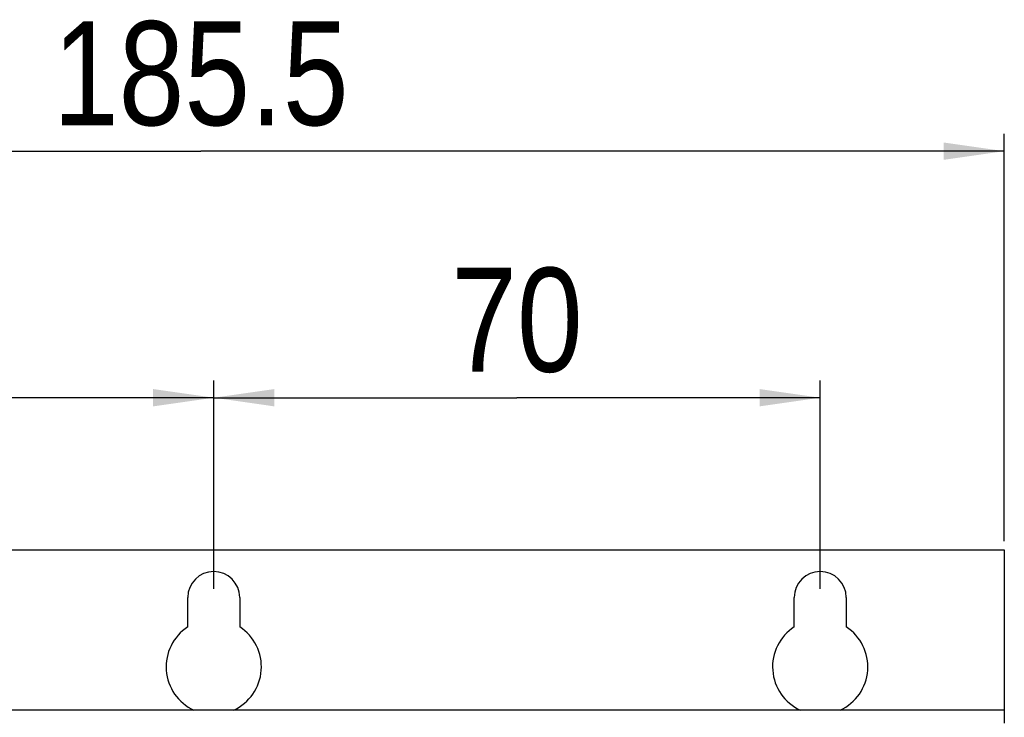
# Model space of a CAD drawing. Header units: millimetres. Extents: x 0 to 841, y 0 to 594.
# Tile 14 of 44: x 340 to 397, y 387 to 427. Entities that reach past the tile are written whole.
import ezdxf

# ---------------------------------------------------------------- set-up
doc = ezdxf.new("R2010")
doc.units = ezdxf.units.MM
doc.header["$LTSCALE"] = 46.255
doc.layers.get('0').update_dxf_attribs({"linetype": 'CONTINUOUS'})
doc.layers.add('3_ALL_AXES', color=7, linetype='CONTINUOUS')
doc.styles.get("Standard").update_dxf_attribs({"font": 'txt', "width": 0.85})
doc.dimstyles.new('DIMSTYLE_1', dxfattribs={"dimtxt": 6, "dimasz": 3.5, "dimexe": 1, "dimexo": 0.5, "dimgap": 1.5, "dimtad": 1, "dimdec": 4, "dimlfac": 2, "dimdsep": 46, "dimtxsty": 'STANDARD', "dimblk": '_FILLED', "dimblk1": '_FILLED', "dimblk2": '_FILLED', "dimcen": 0.09, "dimadec": 4, "dimazin": 2, "dimtp": 0.2, "dimtm": 0.2, "dimtfac": 1, "dimtdec": 4, "dimtofl": 0, "dimtmove": 0, "dimatfit": 3, "dimldrblk": '_FILLED', "dimfxl": 1, "dimtolj": 1, "dimarcsym": 0})
doc.dimstyles.new('DIMSTYLE_3', dxfattribs={"dimtxt": 6, "dimasz": 3.5, "dimexe": 1, "dimexo": 0.5, "dimgap": 1.5, "dimtad": 1, "dimdec": 4, "dimlfac": 2, "dimdsep": 46, "dimtxsty": 'STANDARD', "dimblk": '_FILLED', "dimblk1": '_FILLED', "dimblk2": '_FILLED', "dimcen": 0.09, "dimadec": 4, "dimazin": 2, "dimtp": 0.15, "dimtm": 0.15, "dimtfac": 1, "dimtdec": 4, "dimtofl": 0, "dimtmove": 0, "dimatfit": 3, "dimldrblk": '_FILLED', "dimfxl": 1, "dimtolj": 1, "dimarcsym": 0})

# ---------------------------------------------------------------- blocks, each defined once
blk = doc.blocks.new('_FILLED')
at = {"color": 0, "linetype": 'BYBLOCK'}
blk.add_solid([(0, 0), (-1, 0.143), (-1, -0.143)], dxfattribs=at)
blk = doc.blocks.new('*D3')
at = {"color": 2, "linetype": 'CONTINUOUS'}
for p, q in [((303.961, 386.239), (303.961, 420.512)), ((396.711, 396.989), (396.711, 420.512)), ((303.961, 419.512), (350.336, 419.512)), ((396.711, 419.512), (350.336, 419.512))]:
    blk.add_line(p, q, dxfattribs=at)
at = {"color": 2, "linetype": 'CONTINUOUS', "xscale": 3.5, "yscale": 3.5, "zscale": 3.5, "rotation": 180}
blk.add_blockref('_FILLED', (303.961, 419.512), dxfattribs=at)
at = {"color": 2, "linetype": 'CONTINUOUS', "xscale": 3.5, "yscale": 3.5, "zscale": 3.5}
blk.add_blockref('_FILLED', (396.711, 419.512), dxfattribs=at)
at = {"color": 2, "linetype": 'CONTINUOUS', "insert": (350.336, 427.012), "char_height": 6, "width": 30.21429, "attachment_point": 2, "line_spacing_factor": 0.9}
blk.add_mtext('185.5', dxfattribs=at)
blk = doc.blocks.new('*D4')
at = {"color": 2, "linetype": 'CONTINUOUS'}
for p, q in [((316.086, 394.239), (316.086, 406.276)), ((351.086, 394.239), (351.086, 406.276)), ((316.086, 405.276), (333.586, 405.276)), ((351.086, 405.276), (333.586, 405.276))]:
    blk.add_line(p, q, dxfattribs=at)
at = {"color": 2, "linetype": 'CONTINUOUS', "xscale": 3.5, "yscale": 3.5, "zscale": 3.5, "rotation": 180}
blk.add_blockref('_FILLED', (316.086, 405.276), dxfattribs=at)
at = {"color": 2, "linetype": 'CONTINUOUS', "xscale": 3.5, "yscale": 3.5, "zscale": 3.5}
blk.add_blockref('_FILLED', (351.086, 405.276), dxfattribs=at)
at = {"color": 2, "linetype": 'CONTINUOUS', "insert": (333.586, 412.776), "char_height": 6, "width": 14.14286, "attachment_point": 2, "line_spacing_factor": 0.9}
blk.add_mtext('70', dxfattribs=at)
blk = doc.blocks.new('*D5')
at = {"color": 2, "linetype": 'CONTINUOUS'}
for p, q in [((351.086, 394.239), (351.086, 406.276)), ((386.086, 394.239), (386.086, 406.276)), ((351.086, 405.276), (368.586, 405.276)), ((386.086, 405.276), (368.586, 405.276))]:
    blk.add_line(p, q, dxfattribs=at)
at = {"color": 2, "linetype": 'CONTINUOUS', "xscale": 3.5, "yscale": 3.5, "zscale": 3.5, "rotation": 180}
blk.add_blockref('_FILLED', (351.086, 405.276), dxfattribs=at)
at = {"color": 2, "linetype": 'CONTINUOUS', "xscale": 3.5, "yscale": 3.5, "zscale": 3.5}
blk.add_blockref('_FILLED', (386.086, 405.276), dxfattribs=at)
at = {"color": 2, "linetype": 'CONTINUOUS', "insert": (368.586, 412.776), "char_height": 6, "width": 14.14286, "attachment_point": 2, "line_spacing_factor": 0.9}
blk.add_mtext('70', dxfattribs=at)

msp = doc.modelspace()

# ---------------------------------------------------------------- linework, layer by layer
at = {"color": 3, "linetype": 'CONTINUOUS'}
for p, q in [((303.961497, 396.48903), (396.711497, 396.48903)), ((396.711497, 396.48903), (396.711497, 386.48903))]:
    msp.add_line(p, q, dxfattribs=at)
at = {"layer": '3_ALL_AXES', "color": 3, "linetype": 'CONTINUOUS'}
for p, q in [((349.586497, 392.043916), (349.586497, 393.73903)), ((352.586497, 393.73903), (352.586497, 392.043916)), ((384.586497, 392.043916), (384.586497, 393.73903)), ((387.586497, 393.73903), (387.586497, 392.043916)), ((352.232141, 387.23903), (349.940853, 387.23903)), ((387.232141, 387.23903), (384.940853, 387.23903))]:
    msp.add_line(p, q, dxfattribs=at)
at = {"layer": '3_ALL_AXES', "color": 9, "linetype": 'CONTINUOUS'}
for p, q in [((349.940853, 387.23903), (317.232141, 387.23903)), ((384.940853, 387.23903), (352.232141, 387.23903)), ((396.711497, 387.23903), (387.232141, 387.23903))]:
    msp.add_line(p, q, dxfattribs=at)
at = {"layer": '3_ALL_AXES', "color": 3, "linetype": 'CONTINUOUS'}
for centre, radius, start, end in [((351.086497, 393.73903), 1.5, 0, 180), ((386.086497, 393.73903), 1.5, 0, 180), ((351.086497, 389.73903), 2.75, 123.0557312, 245.3800227), ((351.086497, 389.73903), 2.75, 294.6199773, 56.9442688), ((386.086497, 389.73903), 2.75, 123.0557312, 245.3800227), ((386.086497, 389.73903), 2.75, 294.6199773, 56.9442688)]:
    msp.add_arc(centre, radius, start, end, dxfattribs=at)

# ---------------------------------------------------------------- dimensions: what is measured, and where the dimension line sits
at = {"color": 2, "linetype": 'CONTINUOUS'}
for base, p1, p2, dimstyle, picture, middle in [((396.711497, 419.512434), (303.961497, 385.73903), (396.711497, 396.48903), 'DIMSTYLE_1', '*D3', (349.479349, 419.512434)), ((351.086497, 405.276106), (316.086497, 393.73903), (351.086497, 393.73903), 'DIMSTYLE_3', '*D4', (332.729364, 405.276106)), ((386.086497, 405.276106), (351.086497, 393.73903), (386.086497, 393.73903), 'DIMSTYLE_3', '*D5', (367.729355, 405.276106))]:
    dim = msp.add_linear_dim(base=base, p1=p1, p2=p2, dimstyle=dimstyle, dxfattribs=at)
    dim.commit()
    dim.dimension.update_dxf_attribs({"geometry": picture, "text_midpoint": middle, "dimtype": 160})

doc.saveas('drawing.dxf')
